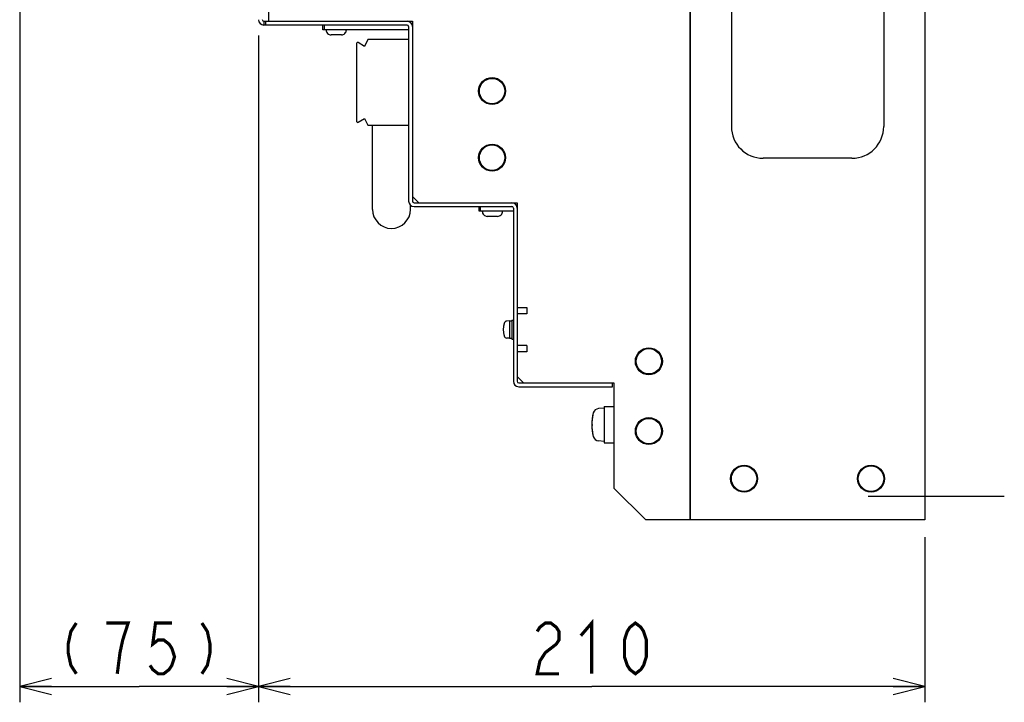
# Model space of a CAD drawing. Header units: millimetres. Extents: x 159 to 2039, y 158 to 1386.
# Tile 27 of 34: x 1539 to 1849, y 588 to 804. Entities that reach past the tile are written whole.
import ezdxf

# ---------------------------------------------------------------- set-up
doc = ezdxf.new("R2010")
doc.units = ezdxf.units.MM
doc.header["$LTSCALE"] = 115.5
doc.linetypes.add('CENTER', pattern=[0.6, 0.375, -0.075, 0.075, -0.075])
doc.layers.get('0').update_dxf_attribs({"linetype": 'CONTINUOUS'})
for name, color, linetype in [('ALL_AXIS', 7, 'CONTINUOUS'), ('ALL_CURVE', 7, 'CONTINUOUS'), ('ALL_DIM', 7, 'CONTINUOUS'), ('ALL_FEATURES', 7, 'CONTINUOUS')]:
    doc.layers.add(name, color=color, linetype=linetype)
doc.styles.get("Standard").update_dxf_attribs({"font": 'txt', "width": 0.86})
doc.dimstyles.new('DIMSTYLE_1', dxfattribs={"dimtxt": 16, "dimasz": 10, "dimexe": 1, "dimexo": 1, "dimgap": 0.8, "dimtad": 1, "dimdec": 3, "dimdsep": 46, "dimtxsty": 'STANDARD', "dimblk": 'OPEN', "dimblk1": 'OPEN', "dimblk2": 'OPEN', "dimcen": 0.09, "dimadec": 0, "dimazin": 0, "dimtp": 0.001, "dimtm": 0.001, "dimtfac": 1, "dimtdec": 3, "dimtofl": 0, "dimtmove": 0, "dimatfit": 3, "dimldrblk": 'OPEN', "dimfxl": 1, "dimtolj": 1, "dimarcsym": 0})
doc.dimstyles.new('DIMSTYLE_4', dxfattribs={"dimtxt": 16, "dimasz": 10, "dimexe": 1, "dimexo": 1, "dimgap": 0.8, "dimtad": 1, "dimdec": 0, "dimdsep": 46, "dimtxsty": 'STANDARD', "dimblk": 'OPEN', "dimblk1": 'OPEN', "dimblk2": 'OPEN', "dimcen": 0.09, "dimadec": 0, "dimazin": 0, "dimtfac": 1, "dimtdec": 0, "dimtofl": 0, "dimtmove": 0, "dimatfit": 3, "dimldrblk": 'OPEN', "dimfxl": 1, "dimtolj": 1, "dimarcsym": 0})

# ---------------------------------------------------------------- blocks, each defined once
blk = doc.blocks.new('_OPEN')
at = {"color": 0, "linetype": 'BYBLOCK'}
for p, q in [((0, 0), (-1, 0.25)), ((-1, -0.25), (0, 0)), ((-1, 0), (0, 0))]:
    blk.add_line(p, q, dxfattribs=at)
blk = doc.blocks.new('*D8')
at = {"layer": 'ALL_DIM', "color": 2, "linetype": 'CONTINUOUS'}
for p, q in [((1614, 798.7), (1614, 588.5)), ((1824, 640.59), (1824, 588.5)), ((1614, 593.5), (1719, 593.5)), ((1824, 593.5), (1719, 593.5))]:
    blk.add_line(p, q, dxfattribs=at)
at = {"layer": 'ALL_DIM', "color": 2, "linetype": 'CONTINUOUS', "xscale": 10, "yscale": 10, "zscale": 10, "rotation": 180}
blk.add_blockref('_OPEN', (1614, 593.5), dxfattribs=at)
at = {"layer": 'ALL_DIM', "color": 2, "linetype": 'CONTINUOUS', "xscale": 10, "yscale": 10, "zscale": 10}
blk.add_blockref('_OPEN', (1824, 593.5), dxfattribs=at)
blk = doc.blocks.new('*D12')
at = {"layer": 'ALL_DIM', "color": 2, "linetype": 'CONTINUOUS'}
for p, q in [((1538.75, 814.5), (1538.75, 588.5)), ((1614, 798.7), (1614, 588.5)), ((1538.75, 593.5), (1576.375, 593.5)), ((1614, 593.5), (1576.375, 593.5))]:
    blk.add_line(p, q, dxfattribs=at)
at = {"layer": 'ALL_DIM', "color": 2, "linetype": 'CONTINUOUS', "xscale": 10, "yscale": 10, "zscale": 10, "rotation": 180}
blk.add_blockref('_OPEN', (1538.75, 593.5), dxfattribs=at)
at = {"layer": 'ALL_DIM', "color": 2, "linetype": 'CONTINUOUS', "xscale": 10, "yscale": 10, "zscale": 10}
blk.add_blockref('_OPEN', (1614, 593.5), dxfattribs=at)

msp = doc.modelspace()

# ---------------------------------------------------------------- linework, layer by layer
at = {"layer": 'ALL_AXIS', "color": 3, "linetype": 'CONTINUOUS'}
for p, q in [((1750, 1036), (1750, 646)), ((1824, 1036), (1824, 646))]:
    msp.add_line(p, q, dxfattribs=at)
at = {"layer": 'ALL_AXIS', "color": 7, "linetype": 'CONTINUOUS'}
for p, q in [((1693.1, 708.75), (1692.2528, 708.6759)), ((1693.1, 708.75), (1693.8, 708.75)), ((1693.1, 708.75), (1693.1, 703.25)), ((1693.8, 709), (1694.3, 709)), ((1693.8, 708.9972), (1693.8, 703.0028)), ((1693.1, 703.25), (1692.2528, 703.3241)), ((1693.1, 703.25), (1693.8, 703.25)), ((1693.8, 703), (1694.3, 703)), ((1722.9, 681.25), (1721.1667, 681.0984)), ((1722.9, 681.75), (1726, 681.75)), ((1722.9, 681.748), (1722.9, 670.252)), ((1722.9, 670.75), (1721.1667, 670.9016)), ((1722.9, 670.25), (1726, 670.25))]:
    msp.add_line(p, q, dxfattribs=at)
at = {"layer": 'ALL_AXIS', "color": 7, "linetype": 'CENTER'}
msp.add_line((1806.0762, 653.5), (1849, 653.5), dxfattribs=at)
at = {"layer": 'ALL_AXIS', "color": 7, "linetype": 'CONTINUOUS'}
for centre in [(1687.6, 781.2), (1687.6, 760.2), (1737, 696), (1737, 674), (1767, 659), (1807, 659)]:
    msp.add_circle(centre, 4, dxfattribs=at)
at = {"layer": 'ALL_AXIS', "color": 3, "linetype": 'CONTINUOUS'}
for centre in [(1767, 659), (1807, 659)]:
    msp.add_circle(centre, 4.25, dxfattribs=at)
at = {"layer": 'ALL_AXIS', "color": 7, "linetype": 'CONTINUOUS'}
for centre, radius, start, end in [((1698.1, 706), 7, 163.742972, 196.257028), ((1692.3399, 707.6797), 1, 95, 163.742972), ((1692.3399, 704.3203), 1, 196.257028, 265), ((1733, 676), 14, 164.637515, 195.362485), ((1721.3323, 679.2056), 1.9, 95, 164.637515), ((1721.3323, 672.7944), 1.9, 195.362485, 265)]:
    msp.add_arc(centre, radius, start, end, dxfattribs=at)
at = {"layer": 'ALL_CURVE', "color": 40, "linetype": 'CONTINUOUS'}
for p, q in [((1691.1, 706), (1691.3354, 706)), ((1719, 676), (1719.359, 676))]:
    msp.add_line(p, q, dxfattribs=at)
for centre, radius, start, end in [((1698.1, 706), 7, 165.099403, 194.900597), ((1733, 676), 14, 166.997122, 193.002878)]:
    msp.add_arc(centre, radius, start, end, dxfattribs=at)
at = {"layer": 'ALL_DIM', "color": 2, "linetype": 'CONTINUOUS', "const_width": 1}
for points in [[(1715.56, 609.5), (1719, 613.5), (1719, 597.5)], [(1556.595, 613.5), (1554.875, 610.8333), (1554.015, 606.8333), (1554.015, 604.1667), (1554.875, 600.1667), (1556.595, 597.5)], [(1569.4951, 597.5), (1570.355, 604.1667), (1571.215, 608.1667), (1572.0749, 610.8333), (1572.935, 613.5), (1566.055, 613.5)], [(1586.695, 613.5), (1581.5349, 613.5), (1580.675, 606.8333), (1582.395, 608.1667), (1584.115, 608.1667), (1585.835, 606.8333), (1586.695, 605.5), (1587.555, 602.8333), (1586.695, 600.1667), (1585.835, 598.8334), (1584.115, 597.5), (1582.395, 597.5), (1580.675, 598.8334), (1579.815, 600.1667)], [(1596.155, 613.5), (1597.8751, 610.8333), (1598.735, 606.8333), (1598.735, 604.1667), (1597.8751, 600.1667), (1596.155, 597.5)], [(1701.8001, 610.8333), (1702.66, 612.1666), (1704.3799, 613.5), (1706.1, 613.5), (1707.82, 612.1666), (1708.68, 610.8333), (1708.68, 608.1667), (1707.82, 606.8333), (1706.1, 605.5), (1704.3799, 604.1667), (1702.66, 601.5), (1701.8001, 597.5), (1708.68, 597.5)], [(1732.7599, 597.5), (1731.04, 598.8334), (1730.1801, 600.1667), (1729.32, 602.8333), (1729.32, 608.1667), (1730.1801, 610.8333), (1731.04, 612.1666), (1732.7599, 613.5), (1734.48, 612.1666), (1735.3399, 610.8333), (1736.2, 608.1667), (1736.2, 602.8333), (1735.3399, 600.1667), (1734.48, 598.8334), (1732.7599, 597.5)]]:
    msp.add_lwpolyline(points, dxfattribs=at)
at = {"layer": 'ALL_FEATURES', "color": 3, "linetype": 'CONTINUOUS'}
for p, q in [((1750, 646), (1750, 1036)), ((1763, 952), (1763, 770)), ((1811, 952), (1811, 770)), ((1617.2, 823.5), (1617.2, 803.2)), ((1660.8, 802), (1615.7, 802)), ((1617.2, 803.2), (1662.5, 803.2)), ((1661.3, 801.5), (1661.3, 746.5)), ((1662.5, 803.2), (1662.5, 748)), ((1801, 760), (1773, 760)), ((1662.5, 748), (1664.5, 746)), ((1663, 744.8), (1693.8, 744.8)), ((1664.5, 746), (1695.5, 746)), ((1695.5, 746), (1695.5, 713)), ((1694.3, 744.3), (1694.3, 689.7)), ((1695.5, 713), (1698.5, 713)), ((1698.5, 711), (1695.5, 711)), ((1698.5, 713), (1698.5, 711)), ((1698.5, 701), (1695.5, 701)), ((1698.5, 699), (1695.5, 699)), ((1695.5, 699), (1695.5, 691.2)), ((1698.5, 701), (1698.5, 699)), ((1695.5, 691.2), (1697.5, 689.2)), ((1697.5, 689.2), (1726, 689.2)), ((1726, 689.2), (1726, 656)), ((1696, 688), (1725.5, 688)), ((1726, 656), (1736, 646)), ((1824, 646), (1736, 646))]:
    msp.add_line(p, q, dxfattribs=at)
at = {"layer": 'ALL_FEATURES', "color": 7, "linetype": 'CONTINUOUS'}
for p, q in [((1615.7, 803.2), (1615.7, 802)), ((1615.7, 803.2), (1617.2, 803.2)), ((1616.2, 803.2), (1616.2, 802)), ((1634.3, 800.5), (1634.3, 802)), ((1661.3, 800.5), (1634.3, 800.5)), ((1634.8, 800.5), (1634.8, 802)), ((1662.5, 802), (1662.4148, 802)), ((1640.1004, 798.9), (1636.8996, 798.9)), ((1648.4, 797.4), (1647.4, 795.2762)), ((1661.3, 797.4), (1648.4, 797.4)), ((1644.9, 796.2), (1644.9, 771.6)), ((1647.4, 795.2762), (1645.35, 796.4598)), ((1645.35, 771.3402), (1647.4, 772.5238)), ((1647.4, 772.5238), (1648.4, 770.4)), ((1648.4, 770.4), (1661.3, 770.4)), ((1649.9, 743.9), (1649.9, 770.4)), ((1662.5, 748), (1662.5, 746.5)), ((1661.9, 743.9), (1661.9, 745.211)), ((1663, 746), (1664.5, 746)), ((1683.5, 743.3), (1683.5, 744.8)), ((1684, 743.3), (1684, 744.8)), ((1695.5, 744.8), (1695.4148, 744.8)), ((1694.3, 743.3), (1683.5, 743.3)), ((1689.3004, 741.7), (1686.0996, 741.7)), ((1695.5, 713), (1695.5, 699)), ((1695.5, 691.2), (1695.5, 689.7)), ((1695.7, 691), (1695.5, 691)), ((1696, 689.2), (1697.5, 689.2)), ((1725.5, 688), (1725.5, 689.2))]:
    msp.add_line(p, q, dxfattribs=at)
at = {"layer": 'ALL_FEATURES', "color": 3, "linetype": 'CONTINUOUS'}
for centre in [(1687.6, 781.2), (1687.6, 760.2), (1737, 696), (1737, 674)]:
    msp.add_circle(centre, 4.25, dxfattribs=at)
for centre, radius, start, end in [((1615.7, 803.7), 1.7, 180.466981, 270), ((1660.8, 801.5), 0.5, 0, 90), ((1773, 770), 10, 180, 270), ((1801, 770), 10, 270, 360), ((1663, 746.5), 1.7, 180, 270), ((1693.8, 744.3), 0.5, 0, 90), ((1696, 689.7), 1.7, 180, 270)]:
    msp.add_arc(centre, radius, start, end, dxfattribs=at)
at = {"layer": 'ALL_FEATURES', "color": 7, "linetype": 'CONTINUOUS'}
for centre, radius, start, end in [((1615.7, 803.7), 0.5, 180, 270), ((1636.9, 800.5), 1.6, 180, 270.000065), ((1640.1, 800.5), 1.6, 269.999935, 360), ((1660.8, 801.5), 1.7, 0, 90), ((1645.2, 796.2), 0.3, 60, 180), ((1645.2, 771.6), 0.3, 180, 300), ((1663, 746.5), 0.5, 180, 270), ((1693.8, 744.3), 1.7, 0, 90), ((1655.9, 743.9), 6, 180, 360), ((1686.1, 743.3), 1.6, 180, 270.000065), ((1689.3, 743.3), 1.6, 269.999935, 360), ((1696, 689.7), 0.5, 180, 270)]:
    msp.add_arc(centre, radius, start, end, dxfattribs=at)

# ---------------------------------------------------------------- dimensions: what is measured, and where the dimension line sits
at = {"layer": 'ALL_DIM', "color": 2, "linetype": 'CONTINUOUS'}
dim = msp.add_linear_dim(base=(1614, 593.5), p1=(1538.75, 815.5), p2=(1614, 799.7), text='(<>)', dimstyle='DIMSTYLE_4', dxfattribs=at)
dim.commit()
dim.dimension.update_dxf_attribs({"geometry": '*D12', "text_midpoint": (1548.855, 593.5), "dimtype": 160})
dim = msp.add_linear_dim(base=(1824, 593.5), p1=(1614, 799.7), p2=(1824, 641.5918), dimstyle='DIMSTYLE_1', dxfattribs=at)
dim.commit()
dim.dimension.update_dxf_attribs({"geometry": '*D8', "text_midpoint": (1698.36, 593.5), "dimtype": 160})

doc.saveas('drawing.dxf')
